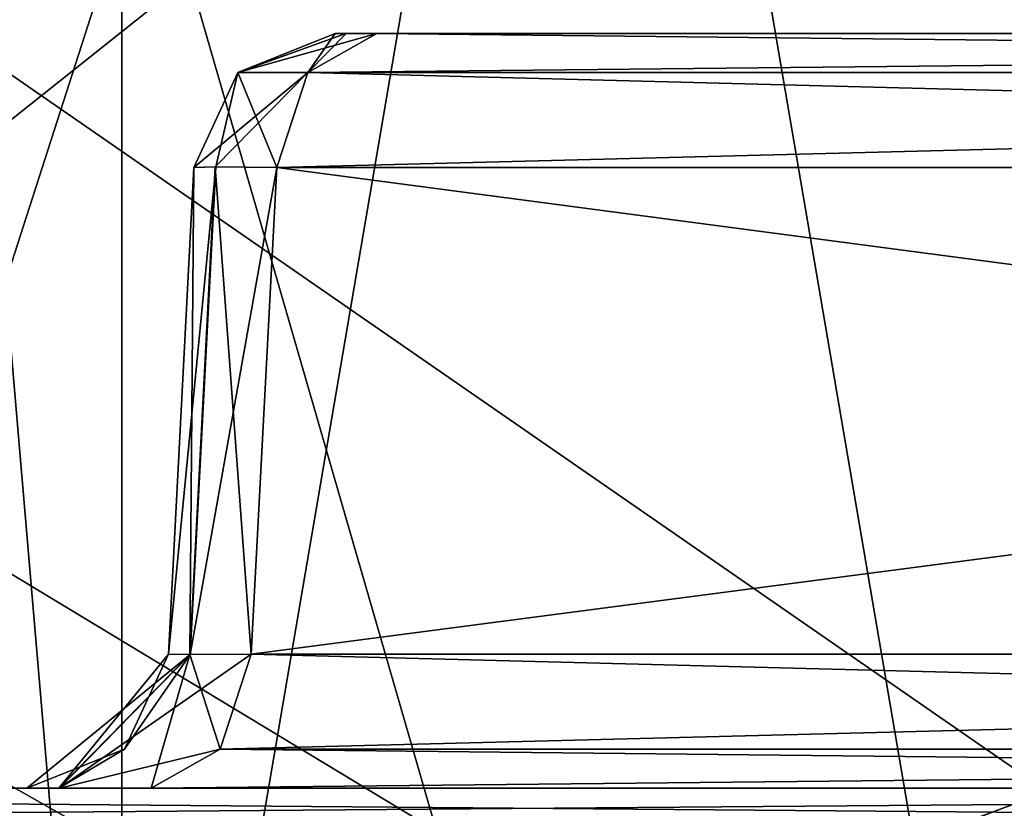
# Model space of a CAD drawing. Header units: inches. Extents: x -11.1 to 11.1, y -2.2 to 7.8.
# Tile 235 of 250: x -7.7792 to -7.6749, y -1.2321 to -1.1485. Entities that reach past the tile are written whole.
import ezdxf

# ---------------------------------------------------------------- set-up
doc = ezdxf.new("R2010")
doc.units = ezdxf.units.IN
doc.header["$LTSCALE"] = 93.866667
doc.header["$MEASUREMENT"] = 0
for name, color, linetype in [('11222', 7, 'CONTINUOUS'), ('11223', 7, 'CONTINUOUS'), ('11228', 7, 'CONTINUOUS'), ('11229', 7, 'CONTINUOUS'), ('11246', 7, 'CONTINUOUS'), ('11247', 7, 'CONTINUOUS'), ('11257', 7, 'CONTINUOUS'), ('11258', 7, 'CONTINUOUS'), ('11277', 7, 'CONTINUOUS'), ('11278', 7, 'CONTINUOUS'), ('11279', 7, 'CONTINUOUS'), ('11280', 7, 'CONTINUOUS'), ('11304', 7, 'CONTINUOUS'), ('11305', 7, 'CONTINUOUS'), ('11306', 7, 'CONTINUOUS'), ('11307', 7, 'CONTINUOUS'), ('11325', 7, 'CONTINUOUS'), ('11326', 7, 'CONTINUOUS'), ('11327', 7, 'CONTINUOUS'), ('11328', 7, 'CONTINUOUS'), ('11352', 7, 'CONTINUOUS'), ('11353', 7, 'CONTINUOUS'), ('11354', 7, 'CONTINUOUS'), ('11355', 7, 'CONTINUOUS'), ('2355', 7, 'CONTINUOUS'), ('2714', 7, 'CONTINUOUS'), ('2716', 7, 'CONTINUOUS'), ('2733', 7, 'CONTINUOUS'), ('2735', 7, 'CONTINUOUS'), ('3995', 7, 'CONTINUOUS'), ('4272', 7, 'CONTINUOUS'), ('4293', 7, 'CONTINUOUS'), ('4295', 7, 'CONTINUOUS'), ('4494', 7, 'CONTINUOUS'), ('4499', 7, 'CONTINUOUS'), ('4508', 7, 'CONTINUOUS'), ('4517', 7, 'CONTINUOUS'), ('4531', 7, 'CONTINUOUS'), ('4540', 7, 'CONTINUOUS'), ('5694', 7, 'CONTINUOUS'), ('6562', 7, 'CONTINUOUS'), ('6841', 7, 'CONTINUOUS'), ('6914', 7, 'CONTINUOUS'), ('6916', 7, 'CONTINUOUS')]:
    doc.layers.add(name, color=color, linetype=linetype)

msp = doc.modelspace()

# ---------------------------------------------------------------- linework, layer by layer
at = {"layer": '11222', "linetype": 'CONTINUOUS'}
for points in [[(-7.36162, -1.21579, -0.18783), (-7.75467, -1.21579, -0.58088), (-7.3605, -1.16421, -0.19053), (-7.36162, -1.21579, -0.18783)], [(-7.3605, -1.16421, -0.19053), (-7.75467, -1.21579, -0.58088), (-7.75197, -1.16421, -0.582), (-7.3605, -1.16421, -0.19053)]]:
    msp.add_3dface(points, dxfattribs=at)
at = {"layer": '11223', "linetype": 'CONTINUOUS'}
for points in [[(-7.75467, -1.21579, -3.01912), (-7.36162, -1.21579, -3.41217), (-7.75197, -1.16421, -3.018), (-7.75467, -1.21579, -3.01912)], [(-7.75197, -1.16421, -3.018), (-7.36162, -1.21579, -3.41217), (-7.3605, -1.16421, -3.40947), (-7.75197, -1.16421, -3.018)]]:
    msp.add_3dface(points, dxfattribs=at)
at = {"layer": '11228', "linetype": 'CONTINUOUS'}
for points in [[(-7.36162, -1.21579, 3.41217), (-7.75467, -1.21579, 3.01912), (-7.3605, -1.16421, 3.40947), (-7.36162, -1.21579, 3.41217)], [(-7.3605, -1.16421, 3.40947), (-7.75467, -1.21579, 3.01912), (-7.75197, -1.16421, 3.018), (-7.3605, -1.16421, 3.40947)]]:
    msp.add_3dface(points, dxfattribs=at)
at = {"layer": '11229', "linetype": 'CONTINUOUS'}
for points in [[(-7.75467, -1.21579, 0.58088), (-7.36162, -1.21579, 0.18783), (-7.75197, -1.16421, 0.582), (-7.75467, -1.21579, 0.58088)], [(-7.75197, -1.16421, 0.582), (-7.36162, -1.21579, 0.18783), (-7.3605, -1.16421, 0.19053), (-7.75197, -1.16421, 0.582)]]:
    msp.add_3dface(points, dxfattribs=at)
at = {"layer": '11246', "linetype": 'CONTINUOUS'}
for points in [[(-7.76345, -1.21579, -0.60206), (-7.76074, -1.16421, -0.60318), (-7.75842, -1.16415, -0.59161), (-7.76345, -1.21579, -0.60206)], [(-7.76115, -1.21585, -0.59054), (-7.76345, -1.21579, -0.60206), (-7.75842, -1.16415, -0.59161), (-7.76115, -1.21585, -0.59054)], [(-7.75197, -1.16421, -0.582), (-7.76115, -1.21585, -0.59054), (-7.75842, -1.16415, -0.59161), (-7.75197, -1.16421, -0.582)], [(-7.75197, -1.16421, -0.582), (-7.75467, -1.21579, -0.58088), (-7.76115, -1.21585, -0.59054), (-7.75197, -1.16421, -0.582)]]:
    msp.add_3dface(points, dxfattribs=at)
at = {"layer": '11247', "linetype": 'CONTINUOUS'}
for points in [[(-7.76074, -1.16421, -2.99682), (-7.76345, -1.21579, -2.99794), (-7.76119, -1.21585, -3.00935), (-7.76074, -1.16421, -2.99682)], [(-7.76074, -1.16421, -2.99682), (-7.76119, -1.21585, -3.00935), (-7.7585, -1.16415, -3.00818), (-7.76074, -1.16421, -2.99682)], [(-7.76119, -1.21585, -3.00935), (-7.75467, -1.21579, -3.01912), (-7.7585, -1.16415, -3.00818), (-7.76119, -1.21585, -3.00935)], [(-7.75467, -1.21579, -3.01912), (-7.75197, -1.16421, -3.018), (-7.7585, -1.16415, -3.00818), (-7.75467, -1.21579, -3.01912)]]:
    msp.add_3dface(points, dxfattribs=at)
at = {"layer": '11257', "linetype": 'CONTINUOUS'}
for points in [[(-7.76345, -1.21579, 2.99794), (-7.76074, -1.16421, 2.99682), (-7.75842, -1.16415, 3.00839), (-7.76345, -1.21579, 2.99794)], [(-7.76115, -1.21585, 3.00946), (-7.76345, -1.21579, 2.99794), (-7.75842, -1.16415, 3.00839), (-7.76115, -1.21585, 3.00946)], [(-7.75197, -1.16421, 3.018), (-7.76115, -1.21585, 3.00946), (-7.75842, -1.16415, 3.00839), (-7.75197, -1.16421, 3.018)], [(-7.75197, -1.16421, 3.018), (-7.75467, -1.21579, 3.01912), (-7.76115, -1.21585, 3.00946), (-7.75197, -1.16421, 3.018)]]:
    msp.add_3dface(points, dxfattribs=at)
at = {"layer": '11258', "linetype": 'CONTINUOUS'}
for points in [[(-7.76074, -1.16421, 0.60318), (-7.76345, -1.21579, 0.60206), (-7.76119, -1.21585, 0.59065), (-7.76074, -1.16421, 0.60318)], [(-7.76074, -1.16421, 0.60318), (-7.76119, -1.21585, 0.59065), (-7.7585, -1.16415, 0.59182), (-7.76074, -1.16421, 0.60318)], [(-7.76119, -1.21585, 0.59065), (-7.75467, -1.21579, 0.58088), (-7.7585, -1.16415, 0.59182), (-7.76119, -1.21585, 0.59065)], [(-7.75467, -1.21579, 0.58088), (-7.75197, -1.16421, 0.582), (-7.7585, -1.16415, 0.59182), (-7.75467, -1.21579, 0.58088)]]:
    msp.add_3dface(points, dxfattribs=at)
at = {"layer": '11277', "linetype": 'CONTINUOUS'}
for points in [[(-7.75467, -1.21579, -0.58088), (-7.36492, -1.22588, -0.18454), (-7.75796, -1.22588, -0.57758), (-7.75467, -1.21579, -0.58088)], [(-7.75467, -1.21579, -0.58088), (-7.36162, -1.21579, -0.18783), (-7.36492, -1.22588, -0.18454), (-7.75467, -1.21579, -0.58088)], [(-7.37222, -1.23, -0.17724), (-7.76526, -1.23, -0.57028), (-7.75796, -1.22588, -0.57758), (-7.37222, -1.23, -0.17724)], [(-7.36492, -1.22588, -0.18454), (-7.37222, -1.23, -0.17724), (-7.75796, -1.22588, -0.57758), (-7.36492, -1.22588, -0.18454)]]:
    msp.add_3dface(points, dxfattribs=at)
at = {"layer": '11278', "linetype": 'CONTINUOUS'}
for points in [[(-7.77497, -1.23, -0.58478), (-7.77843, -1.23, -0.60206), (-7.76115, -1.21585, -0.59054), (-7.77497, -1.23, -0.58478)], [(-7.76115, -1.21585, -0.59054), (-7.77843, -1.23, -0.60206), (-7.7681, -1.22588, -0.60206), (-7.76115, -1.21585, -0.59054)], [(-7.75467, -1.21579, -0.58088), (-7.77497, -1.23, -0.58478), (-7.76115, -1.21585, -0.59054), (-7.75467, -1.21579, -0.58088)], [(-7.77497, -1.23, -0.58478), (-7.75467, -1.21579, -0.58088), (-7.75796, -1.22588, -0.57758), (-7.77497, -1.23, -0.58478)], [(-7.76345, -1.21579, -0.60206), (-7.76115, -1.21585, -0.59054), (-7.7681, -1.22588, -0.60206), (-7.76345, -1.21579, -0.60206)], [(-7.76526, -1.23, -0.57028), (-7.77497, -1.23, -0.58478), (-7.75796, -1.22588, -0.57758), (-7.76526, -1.23, -0.57028)]]:
    msp.add_3dface(points, dxfattribs=at)
at = {"layer": '11279', "linetype": 'CONTINUOUS'}
for points in [[(-7.76345, -1.21579, -2.99794), (-7.77504, -1.23, -3.01506), (-7.76119, -1.21585, -3.00935), (-7.76345, -1.21579, -2.99794)], [(-7.77504, -1.23, -3.01506), (-7.76345, -1.21579, -2.99794), (-7.7681, -1.22588, -2.99794), (-7.77504, -1.23, -3.01506)], [(-7.77504, -1.23, -3.01506), (-7.76526, -1.23, -3.02972), (-7.76119, -1.21585, -3.00935), (-7.77504, -1.23, -3.01506)], [(-7.76119, -1.21585, -3.00935), (-7.76526, -1.23, -3.02972), (-7.75796, -1.22588, -3.02242), (-7.76119, -1.21585, -3.00935)], [(-7.75467, -1.21579, -3.01912), (-7.76119, -1.21585, -3.00935), (-7.75796, -1.22588, -3.02242), (-7.75467, -1.21579, -3.01912)], [(-7.77843, -1.23, -2.99794), (-7.77504, -1.23, -3.01506), (-7.7681, -1.22588, -2.99794), (-7.77843, -1.23, -2.99794)]]:
    msp.add_3dface(points, dxfattribs=at)
at = {"layer": '11280', "linetype": 'CONTINUOUS'}
for points in [[(-7.36162, -1.21579, -3.41217), (-7.75467, -1.21579, -3.01912), (-7.75796, -1.22588, -3.02242), (-7.36162, -1.21579, -3.41217)], [(-7.36162, -1.21579, -3.41217), (-7.75796, -1.22588, -3.02242), (-7.36492, -1.22588, -3.41546), (-7.36162, -1.21579, -3.41217)], [(-7.76526, -1.23, -3.02972), (-7.37222, -1.23, -3.42276), (-7.36492, -1.22588, -3.41546), (-7.76526, -1.23, -3.02972)], [(-7.75796, -1.22588, -3.02242), (-7.76526, -1.23, -3.02972), (-7.36492, -1.22588, -3.41546), (-7.75796, -1.22588, -3.02242)]]:
    msp.add_3dface(points, dxfattribs=at)
at = {"layer": '11304', "linetype": 'CONTINUOUS'}
for points in [[(-7.75467, -1.21579, 3.01912), (-7.36492, -1.22588, 3.41546), (-7.75796, -1.22588, 3.02242), (-7.75467, -1.21579, 3.01912)], [(-7.75467, -1.21579, 3.01912), (-7.36162, -1.21579, 3.41217), (-7.36492, -1.22588, 3.41546), (-7.75467, -1.21579, 3.01912)], [(-7.37222, -1.23, 3.42276), (-7.76526, -1.23, 3.02972), (-7.75796, -1.22588, 3.02242), (-7.37222, -1.23, 3.42276)], [(-7.36492, -1.22588, 3.41546), (-7.37222, -1.23, 3.42276), (-7.75796, -1.22588, 3.02242), (-7.36492, -1.22588, 3.41546)]]:
    msp.add_3dface(points, dxfattribs=at)
at = {"layer": '11305', "linetype": 'CONTINUOUS'}
for points in [[(-7.77497, -1.23, 3.01522), (-7.77843, -1.23, 2.99794), (-7.76115, -1.21585, 3.00946), (-7.77497, -1.23, 3.01522)], [(-7.76115, -1.21585, 3.00946), (-7.77843, -1.23, 2.99794), (-7.7681, -1.22588, 2.99794), (-7.76115, -1.21585, 3.00946)], [(-7.75467, -1.21579, 3.01912), (-7.77497, -1.23, 3.01522), (-7.76115, -1.21585, 3.00946), (-7.75467, -1.21579, 3.01912)], [(-7.77497, -1.23, 3.01522), (-7.75467, -1.21579, 3.01912), (-7.75796, -1.22588, 3.02242), (-7.77497, -1.23, 3.01522)], [(-7.76345, -1.21579, 2.99794), (-7.76115, -1.21585, 3.00946), (-7.7681, -1.22588, 2.99794), (-7.76345, -1.21579, 2.99794)], [(-7.76526, -1.23, 3.02972), (-7.77497, -1.23, 3.01522), (-7.75796, -1.22588, 3.02242), (-7.76526, -1.23, 3.02972)]]:
    msp.add_3dface(points, dxfattribs=at)
at = {"layer": '11306', "linetype": 'CONTINUOUS'}
for points in [[(-7.76345, -1.21579, 0.60206), (-7.77504, -1.23, 0.58494), (-7.76119, -1.21585, 0.59065), (-7.76345, -1.21579, 0.60206)], [(-7.77504, -1.23, 0.58494), (-7.76345, -1.21579, 0.60206), (-7.7681, -1.22588, 0.60206), (-7.77504, -1.23, 0.58494)], [(-7.77504, -1.23, 0.58494), (-7.76526, -1.23, 0.57028), (-7.76119, -1.21585, 0.59065), (-7.77504, -1.23, 0.58494)], [(-7.76119, -1.21585, 0.59065), (-7.76526, -1.23, 0.57028), (-7.75796, -1.22588, 0.57758), (-7.76119, -1.21585, 0.59065)], [(-7.75467, -1.21579, 0.58088), (-7.76119, -1.21585, 0.59065), (-7.75796, -1.22588, 0.57758), (-7.75467, -1.21579, 0.58088)], [(-7.77843, -1.23, 0.60206), (-7.77504, -1.23, 0.58494), (-7.7681, -1.22588, 0.60206), (-7.77843, -1.23, 0.60206)]]:
    msp.add_3dface(points, dxfattribs=at)
at = {"layer": '11307', "linetype": 'CONTINUOUS'}
for points in [[(-7.36162, -1.21579, 0.18783), (-7.75467, -1.21579, 0.58088), (-7.75796, -1.22588, 0.57758), (-7.36162, -1.21579, 0.18783)], [(-7.36162, -1.21579, 0.18783), (-7.75796, -1.22588, 0.57758), (-7.36492, -1.22588, 0.18454), (-7.36162, -1.21579, 0.18783)], [(-7.76526, -1.23, 0.57028), (-7.37222, -1.23, 0.17724), (-7.36492, -1.22588, 0.18454), (-7.76526, -1.23, 0.57028)], [(-7.75796, -1.22588, 0.57758), (-7.76526, -1.23, 0.57028), (-7.36492, -1.22588, 0.18454), (-7.75796, -1.22588, 0.57758)]]:
    msp.add_3dface(points, dxfattribs=at)
at = {"layer": '11325', "linetype": 'CONTINUOUS'}
for points in [[(-7.74138, -1.15, -0.59259), (-7.35721, -1.15412, -0.19382), (-7.74868, -1.15412, -0.58529), (-7.74138, -1.15, -0.59259)], [(-7.74138, -1.15, -0.59259), (-7.34991, -1.15, -0.20112), (-7.35721, -1.15412, -0.19382), (-7.74138, -1.15, -0.59259)], [(-7.3605, -1.16421, -0.19053), (-7.75197, -1.16421, -0.582), (-7.74868, -1.15412, -0.58529), (-7.3605, -1.16421, -0.19053)], [(-7.35721, -1.15412, -0.19382), (-7.3605, -1.16421, -0.19053), (-7.74868, -1.15412, -0.58529), (-7.35721, -1.15412, -0.19382)]]:
    msp.add_3dface(points, dxfattribs=at)
at = {"layer": '11326', "linetype": 'CONTINUOUS'}
for points in [[(-7.75609, -1.15412, -0.60318), (-7.74577, -1.15, -0.60318), (-7.74868, -1.15412, -0.58529), (-7.75609, -1.15412, -0.60318)], [(-7.74577, -1.15, -0.60318), (-7.74461, -1.15, -0.59739), (-7.74868, -1.15412, -0.58529), (-7.74577, -1.15, -0.60318)], [(-7.74461, -1.15, -0.59739), (-7.74138, -1.15, -0.59259), (-7.74868, -1.15412, -0.58529), (-7.74461, -1.15, -0.59739)], [(-7.75842, -1.16415, -0.59161), (-7.76074, -1.16421, -0.60318), (-7.75609, -1.15412, -0.60318), (-7.75842, -1.16415, -0.59161)], [(-7.75197, -1.16421, -0.582), (-7.75842, -1.16415, -0.59161), (-7.75609, -1.15412, -0.60318), (-7.75197, -1.16421, -0.582)], [(-7.75197, -1.16421, -0.582), (-7.75609, -1.15412, -0.60318), (-7.74868, -1.15412, -0.58529), (-7.75197, -1.16421, -0.582)]]:
    msp.add_3dface(points, dxfattribs=at)
at = {"layer": '11327', "linetype": 'CONTINUOUS'}
for points in [[(-7.74138, -1.15, -3.00741), (-7.74465, -1.15, -3.0025), (-7.75609, -1.15412, -2.99682), (-7.74138, -1.15, -3.00741)], [(-7.74138, -1.15, -3.00741), (-7.75609, -1.15412, -2.99682), (-7.74868, -1.15412, -3.01471), (-7.74138, -1.15, -3.00741)], [(-7.74465, -1.15, -3.0025), (-7.74577, -1.15, -2.99682), (-7.75609, -1.15412, -2.99682), (-7.74465, -1.15, -3.0025)], [(-7.76074, -1.16421, -2.99682), (-7.7585, -1.16415, -3.00818), (-7.74868, -1.15412, -3.01471), (-7.76074, -1.16421, -2.99682)], [(-7.75609, -1.15412, -2.99682), (-7.76074, -1.16421, -2.99682), (-7.74868, -1.15412, -3.01471), (-7.75609, -1.15412, -2.99682)], [(-7.7585, -1.16415, -3.00818), (-7.75197, -1.16421, -3.018), (-7.74868, -1.15412, -3.01471), (-7.7585, -1.16415, -3.00818)]]:
    msp.add_3dface(points, dxfattribs=at)
at = {"layer": '11328', "linetype": 'CONTINUOUS'}
for points in [[(-7.34991, -1.15, -3.39888), (-7.74138, -1.15, -3.00741), (-7.74868, -1.15412, -3.01471), (-7.34991, -1.15, -3.39888)], [(-7.34991, -1.15, -3.39888), (-7.74868, -1.15412, -3.01471), (-7.35721, -1.15412, -3.40618), (-7.34991, -1.15, -3.39888)], [(-7.75197, -1.16421, -3.018), (-7.3605, -1.16421, -3.40947), (-7.35721, -1.15412, -3.40618), (-7.75197, -1.16421, -3.018)], [(-7.74868, -1.15412, -3.01471), (-7.75197, -1.16421, -3.018), (-7.35721, -1.15412, -3.40618), (-7.74868, -1.15412, -3.01471)]]:
    msp.add_3dface(points, dxfattribs=at)
at = {"layer": '11352', "linetype": 'CONTINUOUS'}
for points in [[(-7.74138, -1.15, 3.00741), (-7.35721, -1.15412, 3.40618), (-7.74868, -1.15412, 3.01471), (-7.74138, -1.15, 3.00741)], [(-7.74138, -1.15, 3.00741), (-7.34991, -1.15, 3.39888), (-7.35721, -1.15412, 3.40618), (-7.74138, -1.15, 3.00741)], [(-7.3605, -1.16421, 3.40947), (-7.75197, -1.16421, 3.018), (-7.74868, -1.15412, 3.01471), (-7.3605, -1.16421, 3.40947)], [(-7.35721, -1.15412, 3.40618), (-7.3605, -1.16421, 3.40947), (-7.74868, -1.15412, 3.01471), (-7.35721, -1.15412, 3.40618)]]:
    msp.add_3dface(points, dxfattribs=at)
at = {"layer": '11353', "linetype": 'CONTINUOUS'}
for points in [[(-7.75609, -1.15412, 2.99682), (-7.74577, -1.15, 2.99682), (-7.74868, -1.15412, 3.01471), (-7.75609, -1.15412, 2.99682)], [(-7.74577, -1.15, 2.99682), (-7.74461, -1.15, 3.00261), (-7.74868, -1.15412, 3.01471), (-7.74577, -1.15, 2.99682)], [(-7.74461, -1.15, 3.00261), (-7.74138, -1.15, 3.00741), (-7.74868, -1.15412, 3.01471), (-7.74461, -1.15, 3.00261)], [(-7.75842, -1.16415, 3.00839), (-7.76074, -1.16421, 2.99682), (-7.75609, -1.15412, 2.99682), (-7.75842, -1.16415, 3.00839)], [(-7.75197, -1.16421, 3.018), (-7.75842, -1.16415, 3.00839), (-7.75609, -1.15412, 2.99682), (-7.75197, -1.16421, 3.018)], [(-7.75197, -1.16421, 3.018), (-7.75609, -1.15412, 2.99682), (-7.74868, -1.15412, 3.01471), (-7.75197, -1.16421, 3.018)]]:
    msp.add_3dface(points, dxfattribs=at)
at = {"layer": '11354', "linetype": 'CONTINUOUS'}
for points in [[(-7.74138, -1.15, 0.59259), (-7.74465, -1.15, 0.5975), (-7.75609, -1.15412, 0.60318), (-7.74138, -1.15, 0.59259)], [(-7.74138, -1.15, 0.59259), (-7.75609, -1.15412, 0.60318), (-7.74868, -1.15412, 0.58529), (-7.74138, -1.15, 0.59259)], [(-7.74465, -1.15, 0.5975), (-7.74577, -1.15, 0.60318), (-7.75609, -1.15412, 0.60318), (-7.74465, -1.15, 0.5975)], [(-7.76074, -1.16421, 0.60318), (-7.7585, -1.16415, 0.59182), (-7.74868, -1.15412, 0.58529), (-7.76074, -1.16421, 0.60318)], [(-7.75609, -1.15412, 0.60318), (-7.76074, -1.16421, 0.60318), (-7.74868, -1.15412, 0.58529), (-7.75609, -1.15412, 0.60318)], [(-7.7585, -1.16415, 0.59182), (-7.75197, -1.16421, 0.582), (-7.74868, -1.15412, 0.58529), (-7.7585, -1.16415, 0.59182)]]:
    msp.add_3dface(points, dxfattribs=at)
at = {"layer": '11355', "linetype": 'CONTINUOUS'}
for points in [[(-7.34991, -1.15, 0.20112), (-7.74138, -1.15, 0.59259), (-7.74868, -1.15412, 0.58529), (-7.34991, -1.15, 0.20112)], [(-7.34991, -1.15, 0.20112), (-7.74868, -1.15412, 0.58529), (-7.35721, -1.15412, 0.19382), (-7.34991, -1.15, 0.20112)], [(-7.75197, -1.16421, 0.582), (-7.3605, -1.16421, 0.19053), (-7.35721, -1.15412, 0.19382), (-7.75197, -1.16421, 0.582)], [(-7.74868, -1.15412, 0.58529), (-7.75197, -1.16421, 0.582), (-7.35721, -1.15412, 0.19382), (-7.74868, -1.15412, 0.58529)]]:
    msp.add_3dface(points, dxfattribs=at)
at = {"layer": '2355', "linetype": 'CONTINUOUS'}
for points in [[(-7.98314, -1.23, -3.05662), (-7.45662, -1.23, -3.58314), (-7.98314, -1.23, -2.82184), (-7.98314, -1.23, -3.05662)], [(-7.98314, -1.23, -2.82184), (-7.45662, -1.23, -3.58314), (-7.93974, -1.23, -2.76025), (-7.98314, -1.23, -2.82184)], [(-7.98314, -1.23, 3.05662), (-7.91479, -1.23, 2.7), (-7.77843, -1.23, 2.99794), (-7.98314, -1.23, 3.05662)], [(-7.45662, -1.23, 3.58314), (-7.98314, -1.23, 3.05662), (-7.76526, -1.23, 3.02972), (-7.45662, -1.23, 3.58314)], [(-7.76526, -1.23, 3.02972), (-7.98314, -1.23, 3.05662), (-7.77497, -1.23, 3.01522), (-7.76526, -1.23, 3.02972)], [(-7.77497, -1.23, 3.01522), (-7.98314, -1.23, 3.05662), (-7.77843, -1.23, 2.99794), (-7.77497, -1.23, 3.01522)], [(-7.93974, -1.23, -2.76025), (-7.45662, -1.23, -3.58314), (-7.77504, -1.23, -3.01506), (-7.93974, -1.23, -2.76025)], [(-7.91479, -1.23, -2.7), (-7.93974, -1.23, -2.76025), (-7.77504, -1.23, -3.01506), (-7.91479, -1.23, -2.7)], [(-7.91479, -1.23, -0.9), (-7.91479, -1.23, -2.7), (-7.77843, -1.23, -2.99794), (-7.91479, -1.23, -0.9)], [(-7.77843, -1.23, -2.99794), (-7.91479, -1.23, -2.7), (-7.77504, -1.23, -3.01506), (-7.77843, -1.23, -2.99794)], [(-7.91479, -1.23, 0.9), (-7.91479, -1.23, -0.9), (-7.77843, -1.23, -2.99794), (-7.91479, -1.23, 0.9)], [(-7.91479, -1.23, 2.7), (-7.91479, -1.23, 0.9), (-7.77843, -1.23, -2.99794), (-7.91479, -1.23, 2.7)], [(-7.77843, -1.23, -0.60206), (-7.91479, -1.23, 2.7), (-7.77843, -1.23, -2.99794), (-7.77843, -1.23, -0.60206)], [(-7.91479, -1.23, 2.7), (-7.77843, -1.23, -0.60206), (-7.77843, -1.23, 0.60206), (-7.91479, -1.23, 2.7)], [(-7.77843, -1.23, 2.99794), (-7.91479, -1.23, 2.7), (-7.77843, -1.23, 0.60206), (-7.77843, -1.23, 2.99794)], [(-7.77843, -1.23, -0.60206), (-7.77497, -1.23, -0.58478), (-7.77843, -1.23, 0.60206), (-7.77843, -1.23, -0.60206)], [(-7.77843, -1.23, 0.60206), (-7.77497, -1.23, -0.58478), (-7.77504, -1.23, 0.58494), (-7.77843, -1.23, 0.60206)], [(-7.77504, -1.23, -3.01506), (-7.45662, -1.23, -3.58314), (-7.76526, -1.23, -3.02972), (-7.77504, -1.23, -3.01506)], [(-7.77497, -1.23, -0.58478), (-7.76526, -1.23, -0.57028), (-7.77504, -1.23, 0.58494), (-7.77497, -1.23, -0.58478)], [(-7.77504, -1.23, 0.58494), (-7.76526, -1.23, -0.57028), (-7.76526, -1.23, 0.57028), (-7.77504, -1.23, 0.58494)], [(-7.76526, -1.23, -3.02972), (-7.45662, -1.23, -3.58314), (-7.37222, -1.23, -3.42276), (-7.76526, -1.23, -3.02972)], [(-7.37222, -1.23, 3.42276), (-7.45662, -1.23, 3.58314), (-7.76526, -1.23, 3.02972), (-7.37222, -1.23, 3.42276)], [(-7.41503, -1.23, 0.13019), (-7.37835, -1.23, 0.14622), (-7.76526, -1.23, 0.57028), (-7.41503, -1.23, 0.13019)], [(-7.76526, -1.23, 0.57028), (-7.37835, -1.23, 0.14622), (-7.37222, -1.23, 0.17724), (-7.76526, -1.23, 0.57028)], [(-7.42828, -1.23, 0.09629), (-7.41503, -1.23, 0.13019), (-7.76526, -1.23, 0.57028), (-7.42828, -1.23, 0.09629)], [(-7.42828, -1.23, -0.09629), (-7.42828, -1.23, 0.09629), (-7.76526, -1.23, 0.57028), (-7.42828, -1.23, -0.09629)], [(-7.42329, -1.23, -0.11807), (-7.42828, -1.23, -0.09629), (-7.76526, -1.23, 0.57028), (-7.42329, -1.23, -0.11807)], [(-7.40885, -1.23, -0.13584), (-7.42329, -1.23, -0.11807), (-7.76526, -1.23, -0.57028), (-7.40885, -1.23, -0.13584)], [(-7.76526, -1.23, -0.57028), (-7.42329, -1.23, -0.11807), (-7.76526, -1.23, 0.57028), (-7.76526, -1.23, -0.57028)], [(-7.37222, -1.23, -0.17724), (-7.40885, -1.23, -0.13584), (-7.76526, -1.23, -0.57028), (-7.37222, -1.23, -0.17724)]]:
    msp.add_3dface(points, dxfattribs=at)
at = {"layer": '2714', "linetype": 'CONTINUOUS'}
for points in [[(-6.93735, -0.57657, -4.57551), (-6.91767, -0.62139, -4.57786), (-8.57837, -1.57343, -4.62775), (-6.93735, -0.57657, -4.57551)], [(-7.08045, -0.61948, -4.57776), (-6.93735, -0.57657, -4.57551), (-8.57837, -1.57343, -4.62775), (-7.08045, -0.61948, -4.57776)], [(-7.12257, -0.63817, -4.57874), (-7.08045, -0.61948, -4.57776), (-8.57837, -1.57343, -4.62775), (-7.12257, -0.63817, -4.57874)], [(-3.93735, -0.62121, -4.57785), (-3.89693, -0.63817, -4.57874), (-8.57837, -1.57343, -4.62775), (-3.93735, -0.62121, -4.57785)], [(-4.10307, -0.63817, -4.57874), (-3.93735, -0.62121, -4.57785), (-8.57837, -1.57343, -4.62775), (-4.10307, -0.63817, -4.57874)], [(-1.93717, -0.62139, -4.57786), (-1.89693, -0.63817, -4.57874), (-8.57837, -1.57343, -4.62775), (-1.93717, -0.62139, -4.57786)], [(-2.10307, -0.63817, -4.57874), (-1.93717, -0.62139, -4.57786), (-8.57837, -1.57343, -4.62775), (-2.10307, -0.63817, -4.57874)], [(-2.91767, -0.62139, -4.57786), (-2.87743, -0.63817, -4.57874), (-8.57837, -1.57343, -4.62775), (-2.91767, -0.62139, -4.57786)], [(-3.12257, -0.63817, -4.57874), (-2.91767, -0.62139, -4.57786), (-8.57837, -1.57343, -4.62775), (-3.12257, -0.63817, -4.57874)], [(-4.91767, -0.62139, -4.57786), (-4.87743, -0.63817, -4.57874), (-8.57837, -1.57343, -4.62775), (-4.91767, -0.62139, -4.57786)], [(-5.12257, -0.63817, -4.57874), (-4.91767, -0.62139, -4.57786), (-8.57837, -1.57343, -4.62775), (-5.12257, -0.63817, -4.57874)], [(-5.93717, -0.62139, -4.57786), (-5.89693, -0.63817, -4.57874), (-8.57837, -1.57343, -4.62775), (-5.93717, -0.62139, -4.57786)], [(-6.10307, -0.63817, -4.57874), (-5.93717, -0.62139, -4.57786), (-8.57837, -1.57343, -4.62775), (-6.10307, -0.63817, -4.57874)], [(-6.91767, -0.62139, -4.57786), (-6.87743, -0.63817, -4.57874), (-8.57837, -1.57343, -4.62775), (-6.91767, -0.62139, -4.57786)], [(5.12257, -0.63817, -4.57874), (5.89693, -0.63817, -4.57874), (-8.57837, -1.57343, -4.62775), (5.12257, -0.63817, -4.57874)], [(-8.57837, -1.57343, -4.62775), (5.89693, -0.63817, -4.57874), (6.10307, -0.63817, -4.57874), (-8.57837, -1.57343, -4.62775)], [(4.87743, -0.63817, -4.57874), (5.12257, -0.63817, -4.57874), (-8.57837, -1.57343, -4.62775), (4.87743, -0.63817, -4.57874)], [(4.10307, -0.63817, -4.57874), (4.87743, -0.63817, -4.57874), (-8.57837, -1.57343, -4.62775), (4.10307, -0.63817, -4.57874)], [(3.89693, -0.63817, -4.57874), (4.10307, -0.63817, -4.57874), (-8.57837, -1.57343, -4.62775), (3.89693, -0.63817, -4.57874)], [(3.12257, -0.63817, -4.57874), (3.89693, -0.63817, -4.57874), (-8.57837, -1.57343, -4.62775), (3.12257, -0.63817, -4.57874)], [(2.87743, -0.63817, -4.57874), (3.12257, -0.63817, -4.57874), (-8.57837, -1.57343, -4.62775), (2.87743, -0.63817, -4.57874)], [(2.10307, -0.63817, -4.57874), (2.87743, -0.63817, -4.57874), (-8.57837, -1.57343, -4.62775), (2.10307, -0.63817, -4.57874)], [(1.89693, -0.63817, -4.57874), (2.10307, -0.63817, -4.57874), (-8.57837, -1.57343, -4.62775), (1.89693, -0.63817, -4.57874)], [(-1.89693, -0.63817, -4.57874), (1.89693, -0.63817, -4.57874), (-8.57837, -1.57343, -4.62775), (-1.89693, -0.63817, -4.57874)], [(-2.87743, -0.63817, -4.57874), (-2.10307, -0.63817, -4.57874), (-8.57837, -1.57343, -4.62775), (-2.87743, -0.63817, -4.57874)], [(-3.89693, -0.63817, -4.57874), (-3.12257, -0.63817, -4.57874), (-8.57837, -1.57343, -4.62775), (-3.89693, -0.63817, -4.57874)], [(-4.87743, -0.63817, -4.57874), (-4.10307, -0.63817, -4.57874), (-8.57837, -1.57343, -4.62775), (-4.87743, -0.63817, -4.57874)], [(-5.89693, -0.63817, -4.57874), (-5.12257, -0.63817, -4.57874), (-8.57837, -1.57343, -4.62775), (-5.89693, -0.63817, -4.57874)], [(-6.87743, -0.63817, -4.57874), (-6.10307, -0.63817, -4.57874), (-8.57837, -1.57343, -4.62775), (-6.87743, -0.63817, -4.57874)], [(-8.52935, -0.63817, -4.57874), (-7.12257, -0.63817, -4.57874), (-8.57837, -1.57343, -4.62775), (-8.52935, -0.63817, -4.57874)], [(8.57837, -1.57343, -4.62775), (-8.57837, -1.57343, -4.62775), (8.52935, -0.63817, -4.57874), (8.57837, -1.57343, -4.62775)], [(8.52935, -0.63817, -4.57874), (-8.57837, -1.57343, -4.62775), (7.12257, -0.63817, -4.57874), (8.52935, -0.63817, -4.57874)], [(7.12257, -0.63817, -4.57874), (-8.57837, -1.57343, -4.62775), (6.87743, -0.63817, -4.57874), (7.12257, -0.63817, -4.57874)], [(6.87743, -0.63817, -4.57874), (-8.57837, -1.57343, -4.62775), (6.10307, -0.63817, -4.57874), (6.87743, -0.63817, -4.57874)]]:
    msp.add_3dface(points, dxfattribs=at)
at = {"layer": '2716', "linetype": 'CONTINUOUS'}
for points in [[(-8.57837, -1.57343, 4.62775), (8.57837, -1.57343, 4.62775), (-8.52935, -0.63817, 4.57874), (-8.57837, -1.57343, 4.62775)], [(-8.52935, -0.63817, 4.57874), (8.57837, -1.57343, 4.62775), (-7.12257, -0.63817, 4.57874), (-8.52935, -0.63817, 4.57874)]]:
    msp.add_3dface(points, dxfattribs=at)
at = {"layer": '2733', "linetype": 'CONTINUOUS'}
for points in [[(-8.35675, -0.90238, 4.46141), (-7.1258, -0.63817, 4.47526), (-8.32969, -1.20888, 4.44535), (-8.35675, -0.90238, 4.46141)], [(-8.32969, -1.20888, 4.44535), (-7.1258, -0.63817, 4.47526), (-8.30044, -1.57343, 4.42625), (-8.32969, -1.20888, 4.44535)], [(-7.1258, -0.63817, 4.47526), (-7.17481, -1.57343, 4.42625), (-8.30044, -1.57343, 4.42625), (-7.1258, -0.63817, 4.47526)]]:
    msp.add_3dface(points, dxfattribs=at)
at = {"layer": '2735', "linetype": 'CONTINUOUS'}
for points in [[(-7.17481, -1.57343, -4.42625), (-7.1258, -0.63817, -4.47526), (-8.52574, -0.63817, -4.47526), (-7.17481, -1.57343, -4.42625)], [(-8.40067, -0.83191, -4.46511), (-7.17481, -1.57343, -4.42625), (-8.52574, -0.63817, -4.47526), (-8.40067, -0.83191, -4.46511)], [(-8.35675, -0.90238, -4.46141), (-7.17481, -1.57343, -4.42625), (-8.40067, -0.83191, -4.46511), (-8.35675, -0.90238, -4.46141)], [(-8.33084, -1.19524, -4.44607), (-7.17481, -1.57343, -4.42625), (-8.35675, -0.90238, -4.46141), (-8.33084, -1.19524, -4.44607)], [(-8.30044, -1.57343, -4.42625), (-7.17481, -1.57343, -4.42625), (-8.33084, -1.19524, -4.44607), (-8.30044, -1.57343, -4.42625)]]:
    msp.add_3dface(points, dxfattribs=at)
at = {"layer": '3995', "linetype": 'CONTINUOUS'}
for points in [[(-7.74577, -1.15, 0.60318), (-7.74465, -1.15, 0.5975), (-7.74577, -1.15, 2.99682), (-7.74577, -1.15, 0.60318)], [(-7.74577, -1.15, 2.99682), (-7.74465, -1.15, 0.5975), (-7.74461, -1.15, 3.00261), (-7.74577, -1.15, 2.99682)], [(-7.74577, -1.15, -2.99682), (-7.74465, -1.15, -3.0025), (-7.74577, -1.15, -0.60318), (-7.74577, -1.15, -2.99682)], [(-7.74577, -1.15, -0.60318), (-7.74465, -1.15, -3.0025), (-7.74461, -1.15, -0.59739), (-7.74577, -1.15, -0.60318)], [(-7.74465, -1.15, 0.5975), (-7.74138, -1.15, 0.59259), (-7.74461, -1.15, 3.00261), (-7.74465, -1.15, 0.5975)], [(-7.74465, -1.15, -3.0025), (-7.74138, -1.15, -3.00741), (-7.74461, -1.15, -0.59739), (-7.74465, -1.15, -3.0025)], [(-7.74461, -1.15, 3.00261), (-7.74138, -1.15, 0.59259), (-7.74138, -1.15, 3.00741), (-7.74461, -1.15, 3.00261)], [(-7.74461, -1.15, -0.59739), (-7.74138, -1.15, -3.00741), (-7.74138, -1.15, -0.59259), (-7.74461, -1.15, -0.59739)], [(-7.74138, -1.15, 0.59259), (-7.34991, -1.15, 0.20112), (-7.64951, -1.15, 0.59202), (-7.74138, -1.15, 0.59259)], [(-7.74138, -1.15, 3.00741), (-7.74138, -1.15, 0.59259), (-7.6612, -1.15, 0.62026), (-7.74138, -1.15, 3.00741)], [(-7.6612, -1.15, 0.62026), (-7.74138, -1.15, 0.59259), (-7.65876, -1.15, 0.60649), (-7.6612, -1.15, 0.62026)], [(-7.65876, -1.15, 0.60649), (-7.74138, -1.15, 0.59259), (-7.64951, -1.15, 0.59202), (-7.65876, -1.15, 0.60649)], [(-7.34991, -1.15, 3.39888), (-7.74138, -1.15, 3.00741), (-7.35048, -1.15, 3.30701), (-7.34991, -1.15, 3.39888)], [(-7.35048, -1.15, 3.30701), (-7.74138, -1.15, 3.00741), (-7.64951, -1.15, 3.00798), (-7.35048, -1.15, 3.30701)], [(-7.64951, -1.15, 3.00798), (-7.74138, -1.15, 3.00741), (-7.65751, -1.15, 2.99652), (-7.64951, -1.15, 3.00798)], [(-7.65751, -1.15, 2.99652), (-7.74138, -1.15, 3.00741), (-7.6612, -1.15, 2.97974), (-7.65751, -1.15, 2.99652)], [(-7.6612, -1.15, 2.97974), (-7.74138, -1.15, 3.00741), (-7.6612, -1.15, 0.62026), (-7.6612, -1.15, 2.97974)], [(-7.74138, -1.15, -3.00741), (-7.34991, -1.15, -3.39888), (-7.64951, -1.15, -3.00798), (-7.74138, -1.15, -3.00741)], [(-7.74138, -1.15, -0.59259), (-7.74138, -1.15, -3.00741), (-7.6612, -1.15, -2.97974), (-7.74138, -1.15, -0.59259)], [(-7.6612, -1.15, -2.97974), (-7.74138, -1.15, -3.00741), (-7.65876, -1.15, -2.99351), (-7.6612, -1.15, -2.97974)], [(-7.65876, -1.15, -2.99351), (-7.74138, -1.15, -3.00741), (-7.64951, -1.15, -3.00798), (-7.65876, -1.15, -2.99351)], [(-7.34991, -1.15, -0.20112), (-7.74138, -1.15, -0.59259), (-7.35048, -1.15, -0.29299), (-7.34991, -1.15, -0.20112)], [(-7.35048, -1.15, -0.29299), (-7.74138, -1.15, -0.59259), (-7.64951, -1.15, -0.59202), (-7.35048, -1.15, -0.29299)], [(-7.64951, -1.15, -0.59202), (-7.74138, -1.15, -0.59259), (-7.65751, -1.15, -0.60348), (-7.64951, -1.15, -0.59202)], [(-7.65751, -1.15, -0.60348), (-7.74138, -1.15, -0.59259), (-7.6612, -1.15, -0.62026), (-7.65751, -1.15, -0.60348)], [(-7.6612, -1.15, -0.62026), (-7.74138, -1.15, -0.59259), (-7.6612, -1.15, -2.97974), (-7.6612, -1.15, -0.62026)]]:
    msp.add_3dface(points, dxfattribs=at)
at = {"layer": '4272', "linetype": 'CONTINUOUS'}
for points in [[(-7.87264, -0.75843, 3.86557), (-7.8692, -1.45157, 3.91243), (-7.67235, -1.45157, 3.95162), (-7.87264, -0.75843, 3.86557)], [(-7.64642, -0.75843, 3.90822), (-7.87264, -0.75843, 3.86557), (-7.67235, -1.45157, 3.95162), (-7.64642, -0.75843, 3.90822)]]:
    msp.add_3dface(points, dxfattribs=at)
at = {"layer": '4293', "linetype": 'CONTINUOUS'}
for points in [[(-7.76837, -0.74453, 3.58744), (-7.8176, -0.74453, 3.6727), (-7.76837, -1.321, 3.58744), (-7.76837, -0.74453, 3.58744)], [(-7.8176, -0.74453, 3.6727), (-7.8176, -1.321, 3.6727), (-7.76837, -1.321, 3.58744), (-7.8176, -0.74453, 3.6727)], [(-7.66992, -0.74453, 3.58744), (-7.76837, -0.74453, 3.58744), (-7.66992, -1.321, 3.58744), (-7.66992, -0.74453, 3.58744)], [(-7.76837, -0.74453, 3.58744), (-7.76837, -1.321, 3.58744), (-7.66992, -1.321, 3.58744), (-7.76837, -0.74453, 3.58744)]]:
    msp.add_3dface(points, dxfattribs=at)
at = {"layer": '4295', "linetype": 'CONTINUOUS'}
for points in [[(-7.8176, -0.74453, 3.6727), (-7.76837, -0.74453, 3.75796), (-7.8176, -1.321, 3.6727), (-7.8176, -0.74453, 3.6727)], [(-7.8176, -1.321, 3.6727), (-7.76837, -0.74453, 3.75796), (-7.76837, -1.321, 3.75796), (-7.8176, -1.321, 3.6727)], [(-7.76837, -0.74453, 3.75796), (-7.66992, -0.74453, 3.75796), (-7.76837, -1.321, 3.75796), (-7.76837, -0.74453, 3.75796)], [(-7.66992, -0.74453, 3.75796), (-7.66992, -1.321, 3.75796), (-7.76837, -1.321, 3.75796), (-7.66992, -0.74453, 3.75796)]]:
    msp.add_3dface(points, dxfattribs=at)
at = {"layer": '4494', "linetype": 'CONTINUOUS'}
for points in [[(-7.76345, -1.21579, -0.60206), (-7.76345, -1.21579, -2.99794), (-7.76074, -1.16421, -0.60318), (-7.76345, -1.21579, -0.60206)], [(-7.76074, -1.16421, -0.60318), (-7.76345, -1.21579, -2.99794), (-7.76074, -1.16421, -2.99682), (-7.76074, -1.16421, -0.60318)]]:
    msp.add_3dface(points, dxfattribs=at)
at = {"layer": '4499', "linetype": 'CONTINUOUS'}
for points in [[(-7.76345, -1.21579, 2.99794), (-7.76345, -1.21579, 0.60206), (-7.76074, -1.16421, 2.99682), (-7.76345, -1.21579, 2.99794)], [(-7.76074, -1.16421, 2.99682), (-7.76345, -1.21579, 0.60206), (-7.76074, -1.16421, 0.60318), (-7.76074, -1.16421, 2.99682)]]:
    msp.add_3dface(points, dxfattribs=at)
at = {"layer": '4508', "linetype": 'CONTINUOUS'}
for points in [[(-7.76345, -1.21579, -2.99794), (-7.76345, -1.21579, -0.60206), (-7.7681, -1.22588, -0.60206), (-7.76345, -1.21579, -2.99794)], [(-7.76345, -1.21579, -2.99794), (-7.7681, -1.22588, -0.60206), (-7.7681, -1.22588, -2.99794), (-7.76345, -1.21579, -2.99794)], [(-7.77843, -1.23, -0.60206), (-7.77843, -1.23, -2.99794), (-7.7681, -1.22588, -2.99794), (-7.77843, -1.23, -0.60206)], [(-7.7681, -1.22588, -0.60206), (-7.77843, -1.23, -0.60206), (-7.7681, -1.22588, -2.99794), (-7.7681, -1.22588, -0.60206)]]:
    msp.add_3dface(points, dxfattribs=at)
at = {"layer": '4517', "linetype": 'CONTINUOUS'}
for points in [[(-7.76345, -1.21579, 0.60206), (-7.76345, -1.21579, 2.99794), (-7.7681, -1.22588, 2.99794), (-7.76345, -1.21579, 0.60206)], [(-7.76345, -1.21579, 0.60206), (-7.7681, -1.22588, 2.99794), (-7.7681, -1.22588, 0.60206), (-7.76345, -1.21579, 0.60206)], [(-7.77843, -1.23, 2.99794), (-7.77843, -1.23, 0.60206), (-7.7681, -1.22588, 0.60206), (-7.77843, -1.23, 2.99794)], [(-7.7681, -1.22588, 2.99794), (-7.77843, -1.23, 2.99794), (-7.7681, -1.22588, 0.60206), (-7.7681, -1.22588, 2.99794)]]:
    msp.add_3dface(points, dxfattribs=at)
at = {"layer": '4531', "linetype": 'CONTINUOUS'}
for points in [[(-7.74577, -1.15, -2.99682), (-7.74577, -1.15, -0.60318), (-7.75609, -1.15412, -0.60318), (-7.74577, -1.15, -2.99682)], [(-7.75609, -1.15412, -2.99682), (-7.74577, -1.15, -2.99682), (-7.75609, -1.15412, -0.60318), (-7.75609, -1.15412, -2.99682)], [(-7.76074, -1.16421, -0.60318), (-7.76074, -1.16421, -2.99682), (-7.75609, -1.15412, -2.99682), (-7.76074, -1.16421, -0.60318)], [(-7.76074, -1.16421, -0.60318), (-7.75609, -1.15412, -2.99682), (-7.75609, -1.15412, -0.60318), (-7.76074, -1.16421, -0.60318)]]:
    msp.add_3dface(points, dxfattribs=at)
at = {"layer": '4540', "linetype": 'CONTINUOUS'}
for points in [[(-7.74577, -1.15, 0.60318), (-7.74577, -1.15, 2.99682), (-7.75609, -1.15412, 2.99682), (-7.74577, -1.15, 0.60318)], [(-7.75609, -1.15412, 0.60318), (-7.74577, -1.15, 0.60318), (-7.75609, -1.15412, 2.99682), (-7.75609, -1.15412, 0.60318)], [(-7.76074, -1.16421, 2.99682), (-7.76074, -1.16421, 0.60318), (-7.75609, -1.15412, 0.60318), (-7.76074, -1.16421, 2.99682)], [(-7.76074, -1.16421, 2.99682), (-7.75609, -1.15412, 0.60318), (-7.75609, -1.15412, 2.99682), (-7.76074, -1.16421, 2.99682)]]:
    msp.add_3dface(points, dxfattribs=at)
at = {"layer": '5694', "linetype": 'CONTINUOUS'}
for points in [[(-7.98314, -1.23, 3.05662), (-7.46651, -1.23428, 3.59303), (-7.99303, -1.23428, 3.06651), (-7.98314, -1.23, 3.05662)], [(-7.98314, -1.23, 3.05662), (-7.45662, -1.23, 3.58314), (-7.46651, -1.23428, 3.59303), (-7.98314, -1.23, 3.05662)]]:
    msp.add_3dface(points, dxfattribs=at)
at = {"layer": '6562', "linetype": 'CONTINUOUS'}
for points in [[(-7.45662, -1.23, -3.58314), (-7.98314, -1.23, -3.05662), (-7.99303, -1.23428, -3.06651), (-7.45662, -1.23, -3.58314)], [(-7.45662, -1.23, -3.58314), (-7.99303, -1.23428, -3.06651), (-7.46651, -1.23428, -3.59303), (-7.45662, -1.23, -3.58314)]]:
    msp.add_3dface(points, dxfattribs=at)
at = {"layer": '6841', "linetype": 'CONTINUOUS'}
for points in [[(-7.87527, -1.3997, -3.90525), (-7.8809, -1.35115, -3.89825), (-7.64642, -0.75843, -3.90822), (-7.87527, -1.3997, -3.90525)], [(-7.64642, -0.75843, -3.90822), (-7.8809, -1.35115, -3.89825), (-7.87264, -0.75843, -3.86557), (-7.64642, -0.75843, -3.90822)], [(-7.8692, -1.45157, -3.91243), (-7.87527, -1.3997, -3.90525), (-7.64642, -0.75843, -3.90822), (-7.8692, -1.45157, -3.91243)], [(-7.67236, -1.45157, -3.95162), (-7.8692, -1.45157, -3.91243), (-7.64642, -0.75843, -3.90822), (-7.67236, -1.45157, -3.95162)]]:
    msp.add_3dface(points, dxfattribs=at)
at = {"layer": '6914', "linetype": 'CONTINUOUS'}
for points in [[(-7.76837, -0.74453, -3.75796), (-7.8176, -0.74453, -3.6727), (-7.76837, -1.321, -3.75796), (-7.76837, -0.74453, -3.75796)], [(-7.8176, -0.74453, -3.6727), (-7.8176, -1.321, -3.6727), (-7.76837, -1.321, -3.75796), (-7.8176, -0.74453, -3.6727)], [(-7.66992, -0.74453, -3.75796), (-7.76837, -0.74453, -3.75796), (-7.66992, -1.321, -3.75796), (-7.66992, -0.74453, -3.75796)], [(-7.76837, -0.74453, -3.75796), (-7.76837, -1.321, -3.75796), (-7.66992, -1.321, -3.75796), (-7.76837, -0.74453, -3.75796)]]:
    msp.add_3dface(points, dxfattribs=at)
at = {"layer": '6916', "linetype": 'CONTINUOUS'}
for points in [[(-7.8176, -0.74453, -3.6727), (-7.76837, -0.74453, -3.58744), (-7.8176, -1.321, -3.6727), (-7.8176, -0.74453, -3.6727)], [(-7.8176, -1.321, -3.6727), (-7.76837, -0.74453, -3.58744), (-7.76837, -1.321, -3.58744), (-7.8176, -1.321, -3.6727)], [(-7.76837, -0.74453, -3.58744), (-7.66992, -0.74453, -3.58744), (-7.76837, -1.321, -3.58744), (-7.76837, -0.74453, -3.58744)], [(-7.66992, -0.74453, -3.58744), (-7.66992, -1.321, -3.58744), (-7.76837, -1.321, -3.58744), (-7.66992, -0.74453, -3.58744)]]:
    msp.add_3dface(points, dxfattribs=at)

doc.saveas('drawing.dxf')
